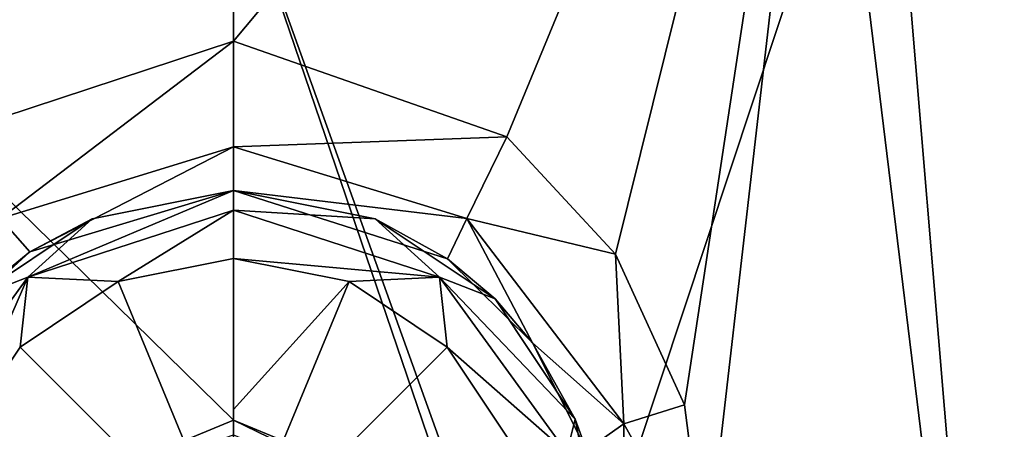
# Model space of a CAD drawing. Header units: millimetres. Extents: x -142 to 33, y -189 to 10.
# Tile 53 of 56: x -2.89 to 10.42, y -37.12 to -31.59. Entities that reach past the tile are written whole.
import ezdxf

# ---------------------------------------------------------------- set-up
doc = ezdxf.new("R2010")
doc.units = ezdxf.units.MM
doc.header["$LTSCALE"] = 52.148148
for name, color, linetype in [('1', 7, 'CONTINUOUS'), ('10', 7, 'CONTINUOUS'), ('11', 7, 'CONTINUOUS'), ('117', 7, 'CONTINUOUS'), ('118', 7, 'CONTINUOUS'), ('119', 7, 'CONTINUOUS'), ('120', 7, 'CONTINUOUS'), ('3', 7, 'CONTINUOUS'), ('5', 7, 'CONTINUOUS'), ('6', 7, 'CONTINUOUS'), ('7', 7, 'CONTINUOUS'), ('8', 7, 'CONTINUOUS'), ('9', 7, 'CONTINUOUS')]:
    doc.layers.add(name, color=color, linetype=linetype)

msp = doc.modelspace()

# ---------------------------------------------------------------- linework, layer by layer
at = {"layer": '1', "color": 7, "linetype": 'Continuous'}
for points in [[(-8.361, -21.9, -19.263), (0, -21.9, -21), (-5.999, -36.479, -19.992), (-8.361, -21.9, -19.263)], [(-5.999, -36.479, -19.992), (0, -21.9, -21), (-4.983, -34.503, -20.287), (-5.999, -36.479, -19.992)], [(-4.983, -34.503, -20.287), (0, -21.9, -21), (-3.522, -33.04, -20.604), (-4.983, -34.503, -20.287)], [(-3.522, -33.04, -20.604), (0, -21.9, -21), (0, -31.883, -20.913), (-3.522, -33.04, -20.604)], [(0, -29.519, 20.934), (-8.282, -28.899, 19.231), (0, -37, 20.868), (0, -29.519, 20.934)], [(0, -37, 20.868), (-8.282, -28.899, 19.231), (-2.971, -38.231, 20.645), (0, -37, 20.868)]]:
    msp.add_3dface(points, dxfattribs=at)
at = {"layer": '10', "color": 1, "linetype": 'Continuous'}
for points in [[(2.969, -38.23, 20.645), (0, -37, 20.868), (2.971, -38.231, 19.995), (2.969, -38.23, 20.645)], [(0, -37, 20.868), (0, -37, 19.995), (2.971, -38.231, 19.995), (0, -37, 20.868)]]:
    msp.add_3dface(points, dxfattribs=at)
at = {"layer": '11', "color": 1, "linetype": 'Continuous'}
for points in [[(0, -37, 20.868), (-2.971, -38.231, 20.645), (0, -37, 19.995), (0, -37, 20.868)], [(0, -37, 19.995), (-2.971, -38.231, 20.645), (-2.971, -38.231, 19.995), (0, -37, 19.995)]]:
    msp.add_3dface(points, dxfattribs=at)
at = {"layer": '117', "color": 7, "linetype": 'Continuous'}
for points in [[(-3.522, -33.04, -20.604), (0, -31.883, -20.913), (-3.153, -34.277, -21.115), (-3.522, -33.04, -20.604)], [(-3.153, -34.277, -21.115), (0, -31.883, -20.913), (0, -33.308, -21.492), (-3.153, -34.277, -21.115)], [(-2.755, -34.728, -22.575), (-3.153, -34.277, -21.115), (0, -33.308, -21.492), (-2.755, -34.728, -22.575)], [(0, -33.9, -22.913), (-2.755, -34.728, -22.575), (0, -33.308, -21.492), (0, -33.9, -22.913)], [(-2.755, -34.728, -22.575), (-3.901, -35.772, -22.23), (-3.153, -34.277, -21.115), (-2.755, -34.728, -22.575)]]:
    msp.add_3dface(points, dxfattribs=at)
at = {"layer": '118', "color": 7, "linetype": 'Continuous'}
for points in [[(0, -31.883, -20.913), (3.696, -33.173, -20.572), (0, -33.308, -21.492), (0, -31.883, -20.913)], [(0, -33.308, -21.492), (3.696, -33.173, -20.572), (3.154, -34.277, -21.115), (0, -33.308, -21.492)], [(3.696, -33.173, -20.572), (5.163, -34.761, -20.24), (3.154, -34.277, -21.115), (3.696, -33.173, -20.572)], [(0, -33.9, -22.913), (0, -33.308, -21.492), (3.154, -34.277, -21.115), (0, -33.9, -22.913)], [(2.892, -34.821, -22.54), (0, -33.9, -22.913), (3.154, -34.277, -21.115), (2.892, -34.821, -22.54)], [(4.042, -35.957, -22.178), (2.892, -34.821, -22.54), (3.154, -34.277, -21.115), (4.042, -35.957, -22.178)], [(3.154, -34.277, -21.115), (5.163, -34.761, -20.24), (5.278, -37.048, -20.466), (3.154, -34.277, -21.115)], [(4.042, -35.957, -22.178), (3.154, -34.277, -21.115), (5.278, -37.048, -20.466), (4.042, -35.957, -22.178)], [(5.163, -34.761, -20.24), (6.097, -36.794, -19.96), (5.278, -37.048, -20.466), (5.163, -34.761, -20.24)], [(4.772, -37.408, -21.873), (4.042, -35.957, -22.178), (5.278, -37.048, -20.466), (4.772, -37.408, -21.873)], [(6.097, -36.794, -19.96), (6.386, -39.027, -19.849), (5.278, -37.048, -20.466), (6.097, -36.794, -19.96)], [(4.772, -37.408, -21.873), (5.278, -37.048, -20.466), (5.289, -40.72, -20.423), (4.772, -37.408, -21.873)], [(5.278, -37.048, -20.466), (6.386, -39.027, -19.849), (5.289, -40.72, -20.423), (5.278, -37.048, -20.466)]]:
    msp.add_3dface(points, dxfattribs=at)
at = {"layer": '119', "color": 7, "linetype": 'Continuous'}
for points in [[(-1.913, -34.281, -82.903), (0, -33.9, -82.903), (-2.783, -35.069, -83.581), (-1.913, -34.281, -82.903)], [(0, -33.9, -82.903), (0, -34.165, -83.581), (-2.783, -35.069, -83.581), (0, -33.9, -82.903)], [(0, -34.165, -83.581), (-1.562, -35.129, -83.9), (-2.783, -35.069, -83.581), (0, -34.165, -83.581)], [(0, -34.818, -83.9), (-1.562, -35.129, -83.9), (0, -34.165, -83.581), (0, -34.818, -83.9)], [(-3.536, -35.364, -82.903), (-1.913, -34.281, -82.903), (-2.783, -35.069, -83.581), (-3.536, -35.364, -82.903)], [(-3.536, -35.364, -82.903), (-2.783, -35.069, -83.581), (-4.504, -37.437, -83.581), (-3.536, -35.364, -82.903)], [(-2.783, -35.069, -83.581), (-3.771, -37.338, -83.9), (-4.504, -37.437, -83.581), (-2.783, -35.069, -83.581)], [(-2.886, -36.014, -83.9), (-3.771, -37.338, -83.9), (-2.783, -35.069, -83.581), (-2.886, -36.014, -83.9)], [(-1.562, -35.129, -83.9), (-2.886, -36.014, -83.9), (-2.783, -35.069, -83.581), (-1.562, -35.129, -83.9)]]:
    msp.add_3dface(points, dxfattribs=at)
at = {"layer": '120', "color": 7, "linetype": 'Continuous'}
for points in [[(0, -33.9, -82.903), (1.913, -34.281, -82.903), (0, -34.165, -83.581), (0, -33.9, -82.903)], [(0, -34.165, -83.581), (1.913, -34.281, -82.903), (2.783, -35.069, -83.581), (0, -34.165, -83.581)], [(0, -34.818, -83.9), (0, -34.165, -83.581), (2.783, -35.069, -83.581), (0, -34.818, -83.9)], [(1.913, -34.281, -82.903), (3.536, -35.364, -82.903), (2.783, -35.069, -83.581), (1.913, -34.281, -82.903)], [(1.562, -35.129, -83.9), (0, -34.818, -83.9), (2.783, -35.069, -83.581), (1.562, -35.129, -83.9)], [(2.886, -36.014, -83.9), (1.562, -35.129, -83.9), (2.783, -35.069, -83.581), (2.886, -36.014, -83.9)], [(3.536, -35.364, -82.903), (4.619, -36.987, -82.903), (2.783, -35.069, -83.581), (3.536, -35.364, -82.903)], [(4.619, -36.987, -82.903), (4.504, -37.437, -83.581), (2.783, -35.069, -83.581), (4.619, -36.987, -82.903)], [(4.504, -37.437, -83.581), (2.886, -36.014, -83.9), (2.783, -35.069, -83.581), (4.504, -37.437, -83.581)], [(3.771, -37.338, -83.9), (2.886, -36.014, -83.9), (4.504, -37.437, -83.581), (3.771, -37.338, -83.9)], [(4.619, -36.987, -82.903), (5, -38.9, -82.903), (4.504, -37.437, -83.581), (4.619, -36.987, -82.903)]]:
    msp.add_3dface(points, dxfattribs=at)
at = {"layer": '3', "color": 7, "linetype": 'Continuous'}
for points in [[(0, -31.883, -20.913), (0, -21.9, -21), (8.361, -21.9, -19.263), (0, -31.883, -20.913)], [(0, -31.883, -20.913), (8.361, -21.9, -19.263), (3.696, -33.173, -20.572), (0, -31.883, -20.913)], [(3.696, -33.173, -20.572), (8.361, -21.9, -19.263), (5.163, -34.761, -20.24), (3.696, -33.173, -20.572)], [(5.163, -34.761, -20.24), (8.361, -21.9, -19.263), (6.097, -36.794, -19.96), (5.163, -34.761, -20.24)], [(6.097, -36.794, -19.96), (8.361, -21.9, -19.263), (6.386, -39.027, -19.849), (6.097, -36.794, -19.96)], [(6.386, -39.027, -19.849), (8.361, -21.9, -19.263), (10.394, -46.152, -18.003), (6.386, -39.027, -19.849)], [(8.361, -21.9, -19.263), (15.339, -21.9, -14.342), (10.394, -46.152, -18.003), (8.361, -21.9, -19.263)], [(10.394, -46.152, -18.003), (15.339, -21.9, -14.342), (18.003, -46.152, -10.394), (10.394, -46.152, -18.003)], [(8.283, -28.899, 19.231), (10.394, -46.152, 18.003), (15.352, -27.091, 14.262), (8.283, -28.899, 19.231)], [(10.394, -46.152, 18.003), (18.003, -46.152, 10.394), (15.352, -27.091, 14.262), (10.394, -46.152, 18.003)], [(0, -29.519, 20.934), (4.2, -41.198, 20.404), (8.283, -28.899, 19.231), (0, -29.519, 20.934)], [(4.2, -41.198, 20.404), (10.394, -46.152, 18.003), (8.283, -28.899, 19.231), (4.2, -41.198, 20.404)], [(0, -29.519, 20.934), (0, -37, 20.868), (2.969, -38.23, 20.645), (0, -29.519, 20.934)], [(4.2, -41.198, 20.404), (0, -29.519, 20.934), (2.969, -38.23, 20.645), (4.2, -41.198, 20.404)]]:
    msp.add_3dface(points, dxfattribs=at)
at = {"layer": '5', "color": 7, "linetype": 'Continuous'}
for points in [[(1.913, -34.281, -82.903), (0, -33.9, -82.903), (2.892, -34.821, -22.54), (1.913, -34.281, -82.903)], [(2.892, -34.821, -22.54), (0, -33.9, -82.903), (0, -33.9, -22.913), (2.892, -34.821, -22.54)], [(3.536, -35.364, -82.903), (1.913, -34.281, -82.903), (2.892, -34.821, -22.54), (3.536, -35.364, -82.903)], [(4.042, -35.957, -22.178), (3.536, -35.364, -82.903), (2.892, -34.821, -22.54), (4.042, -35.957, -22.178)], [(4.619, -36.987, -82.903), (3.536, -35.364, -82.903), (4.042, -35.957, -22.178), (4.619, -36.987, -82.903)], [(4.772, -37.408, -21.873), (4.619, -36.987, -82.903), (4.042, -35.957, -22.178), (4.772, -37.408, -21.873)], [(5, -38.9, -82.903), (4.619, -36.987, -82.903), (4.772, -37.408, -21.873), (5, -38.9, -82.903)]]:
    msp.add_3dface(points, dxfattribs=at)
at = {"layer": '6', "color": 7, "linetype": 'Continuous'}
for points in [[(0, -36.857, -84.025), (0, -34.818, -83.9), (1.562, -35.129, -83.9), (0, -36.857, -84.025)], [(0, -38.9, -84.066), (0, -36.857, -84.025), (1.562, -35.129, -83.9), (0, -38.9, -84.066)], [(2.886, -36.014, -83.9), (0, -38.9, -84.066), (1.562, -35.129, -83.9), (2.886, -36.014, -83.9)], [(3.771, -37.338, -83.9), (0, -38.9, -84.066), (2.886, -36.014, -83.9), (3.771, -37.338, -83.9)]]:
    msp.add_3dface(points, dxfattribs=at)
at = {"layer": '7', "color": 7, "linetype": 'Continuous'}
for points in [[(0, -33.9, -22.913), (-1.913, -34.281, -82.903), (-2.755, -34.728, -22.575), (0, -33.9, -22.913)], [(0, -33.9, -22.913), (0, -33.9, -82.903), (-1.913, -34.281, -82.903), (0, -33.9, -22.913)], [(-1.913, -34.281, -82.903), (-3.536, -35.364, -82.903), (-2.755, -34.728, -22.575), (-1.913, -34.281, -82.903)], [(-2.755, -34.728, -22.575), (-3.536, -35.364, -82.903), (-3.901, -35.772, -22.23), (-2.755, -34.728, -22.575)]]:
    msp.add_3dface(points, dxfattribs=at)
at = {"layer": '8', "color": 7, "linetype": 'Continuous'}
for points in [[(0, -34.818, -83.9), (0, -38.9, -84.066), (-1.562, -35.129, -83.9), (0, -34.818, -83.9)], [(0, -34.818, -83.9), (0, -36.857, -84.025), (0, -38.9, -84.066), (0, -34.818, -83.9)], [(-1.562, -35.129, -83.9), (0, -38.9, -84.066), (-2.886, -36.014, -83.9), (-1.562, -35.129, -83.9)], [(-2.886, -36.014, -83.9), (0, -38.9, -84.066), (-3.771, -37.338, -83.9), (-2.886, -36.014, -83.9)]]:
    msp.add_3dface(points, dxfattribs=at)
at = {"layer": '9', "color": 1, "linetype": 'Continuous'}
for points in [[(0, -37, 19.995), (-2.971, -38.231, 19.995), (0, -37.2, 19.995), (0, -37, 19.995)], [(2.971, -38.231, 19.995), (0, -37, 19.995), (2.828, -38.372, 19.995), (2.971, -38.231, 19.995)], [(2.828, -38.372, 19.995), (0, -37, 19.995), (0, -37.2, 19.995), (2.828, -38.372, 19.995)]]:
    msp.add_3dface(points, dxfattribs=at)

doc.saveas('drawing.dxf')
